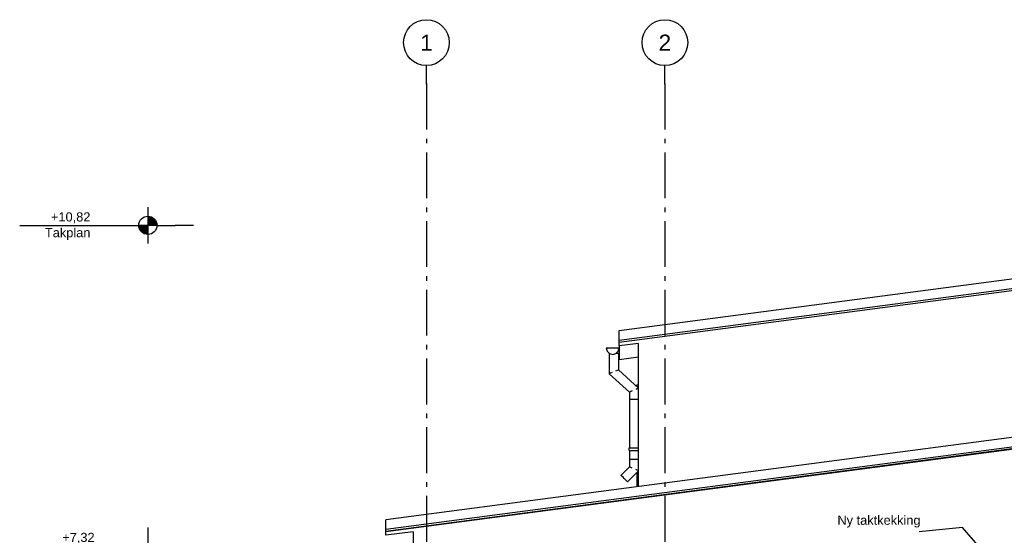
# Model space of a CAD drawing. Header units: millimetres. Extents: x -82116 to -59247, y -2070 to 13065.
# Tile 23 of 73: x -82116 to -71361, y 7435 to 13065. Entities that reach past the tile are written whole.
import ezdxf
from ezdxf.enums import TextEntityAlignment as Align

# ---------------------------------------------------------------- set-up
doc = ezdxf.new("R2010")
doc.units = ezdxf.units.MM
doc.header["$LTSCALE"] = 0.5
doc.header["$MEASUREMENT"] = 0
doc.linetypes.add('Akselinje', pattern=[1500, 1000, -200, 100, -200])
doc.linetypes.add('PLINE', pattern=[0])
for name, color, linetype in [('235- Utvendig kledning og overflate(Nye konstruksjoner)', 7, 'Continuous'), ('244- Vinduer_ dører_ foldevegger(Nye konstruksjoner)', 7, 'Continuous'), ('261- Primærkonstruksjon (tak)(Nye konstruksjoner)', 7, 'Continuous'), ('265- Gesimser_ takrenner og nedløp(Nye konstruksjoner)', 7, 'Continuous'), ('82-- Modullinjer', 7, 'Continuous'), ('832- Tekst bygning(Nye konstruksjoner)', 7, 'Continuous')]:
    doc.layers.add(name, color=color, linetype=linetype)
doc.styles.add('GENERATED_STYLE_1', font='arial.ttf')
doc.styles.add('GENERATED_STYLE_3', font='arial.ttf')
doc.dimstyles.new('GENERATED_STYLE__2', dxfattribs={"dimtxt": 0.18, "dimasz": 182.4, "dimexe": 0.18, "dimexo": 0.0625, "dimgap": 0, "dimtad": 0, "dimtih": 1, "dimtoh": 1, "dimdec": 4, "dimzin": 0, "dimdsep": 46, "dimcen": 0.09, "dimadec": 0, "dimazin": 0, "dimtfac": 1, "dimtdec": 4, "dimtmove": 0, "dimatfit": 3, "dimldrblk": 'ARROWHEAD_5', "dimfxl": 1, "dimtolj": 1, "dimtzin": 0, "dimarcsym": 0})

# ---------------------------------------------------------------- blocks, each defined once
blk = doc.blocks.new('Standard grid marker[1]', base_point=(-77673, 12565))
at = {"layer": '82-- Modullinjer', "linetype": 'Akselinje'}
for p, q in [((-77673, 12365), (-77673, 12565)), ((-77673, 12365), (-77673, 1550)), ((-77673, 1550), (-77673, 1350))]:
    blk.add_line(p, q, dxfattribs=at)
at = {"layer": '82-- Modullinjer', "linetype": 'PLINE'}
for centre in [(-77673, 12815), (-77673, 1100)]:
    blk.add_circle(centre, 250, dxfattribs=at)
at = {"layer": '82-- Modullinjer', "linetype": 'Akselinje'}
for p in [(-77673, 12365), (-77673, 12365), (-77673, 1550), (-77673, 1550)]:
    blk.add_point(p, dxfattribs=at)
at = {"layer": '82-- Modullinjer', "style": 'GENERATED_STYLE_1'}
for tag, p in [('AC_MarkerText_1_0', (-77673, 12903)), ('AC_MarkerText_1_1', (-77673, 1188))]:
    blk.add_attdef(tag, text='', height=175, rotation=360, dxfattribs=at).set_placement(p, align=Align.TOP_CENTER)
blk = doc.blocks.new('Standard grid marker[3]', base_point=(-75068, 12565))
at = {"layer": '82-- Modullinjer', "linetype": 'Akselinje'}
for p, q in [((-75068, 12365), (-75068, 12565)), ((-75068, 12365), (-75068, 1550)), ((-75068, 1550), (-75068, 1350))]:
    blk.add_line(p, q, dxfattribs=at)
at = {"layer": '82-- Modullinjer', "linetype": 'PLINE'}
for centre in [(-75068, 12815), (-75068, 1100)]:
    blk.add_circle(centre, 250, dxfattribs=at)
at = {"layer": '82-- Modullinjer', "linetype": 'Akselinje'}
for p in [(-75068, 12365), (-75068, 12365), (-75068, 1550), (-75068, 1550)]:
    blk.add_point(p, dxfattribs=at)
at = {"layer": '82-- Modullinjer', "style": 'GENERATED_STYLE_1'}
for tag, p in [('AC_MarkerText_1_0', (-75068, 12903)), ('AC_MarkerText_1_1', (-75068, 1188))]:
    blk.add_attdef(tag, text='', height=175, rotation=360, dxfattribs=at).set_placement(p, align=Align.TOP_CENTER)
blk = doc.blocks.new('ARROWHEAD_5')
at = {"linetype": 'Continuous'}
blk.add_hatch(color=256, dxfattribs=at).paths.add_polyline_path([(-1, 0.2679), (0, 0), (-1, -0.2679)])
blk.add_line((0, 0), (-1, 0), dxfattribs=at)

msp = doc.modelspace()

# ---------------------------------------------------------------- hatches: boundary and pattern name
at = {"linetype": 'Continuous'}
for points in [[(-80716.3, 10820), (-80616.3, 10820, 0.4142136), (-80716.3, 10920)], [(-80716.3, 10820), (-80816.3, 10820, 0.4142136), (-80716.3, 10720)]]:
    msp.add_hatch(color=256, dxfattribs=at).paths.add_polyline_path(points)

# ---------------------------------------------------------------- linework, layer by layer
at = {"linetype": 'PLINE'}
for p, q in [((-80716.3, 11020), (-80716.3, 10620)), ((-82116.3, 10820), (-80816.3, 10820)), ((-80616.3, 10820), (-80816.3, 10820)), ((-80616.3, 10820), (-80416.3, 10820)), ((-80316.3, 10820), (-80416.3, 10820)), ((-80216.3, 10820), (-80316.3, 10820)), ((-80716.3, 7520), (-80716.3, 7120))]:
    msp.add_line(p, q, dxfattribs=at)
msp.add_circle((-80716.3, 10820), 100, dxfattribs=at)
at = {"layer": '235- Utvendig kledning og overflate(Nye konstruksjoner)', "linetype": 'PLINE'}
for p, q in [((-75356.2, 7967.6), (-75356.2, 9530.9)), ((-77818.2, 7474.9), (-77818.2, 7350))]:
    msp.add_line(p, q, dxfattribs=at)
at = {"layer": '244- Vinduer_ dører_ foldevegger(Nye konstruksjoner)', "linetype": 'PLINE'}
for p, q in [((-75375.2, 9059.4), (-75375.2, 9077)), ((-75375.2, 9077), (-75356.2, 9077)), ((-75356.2, 9057), (-75372.5, 9057)), ((-75375.2, 8121.7), (-75375.2, 7965))]:
    msp.add_line(p, q, dxfattribs=at)
at = {"layer": '261- Primærkonstruksjon (tak)(Nye konstruksjoner)', "linetype": 'PLINE'}
for p in [(-75568.2, 9503), (-75356.2, 9379.6)]:
    msp.add_line(p, (-75568.2, 9351.7), dxfattribs=at)
at = {"layer": '265- Gesimser_ takrenner og nedløp(Nye konstruksjoner)', "linetype": 'PLINE'}
for p, q in [((-75568.2, 9671.5), (-61182.1, 11565.5)), ((-75568.2, 9566.4), (-61168.5, 11462.1)), ((-75568.2, 9545.6), (-61144.4, 11444.5)), ((-61145.7, 11440), (-75568.2, 9541.3)), ((-75568.2, 9566.4), (-75568.2, 9671.5)), ((-75708.2, 9480), (-75698.8, 9445)), ((-75638.2, 9480), (-75708.2, 9480)), ((-75568.2, 9480), (-75638.2, 9480)), ((-75577.5, 9445), (-75568.2, 9480)), ((-75568.2, 9545.6), (-75568.2, 9566.4)), ((-75568.2, 9543.8), (-75568.2, 9545.6)), ((-75568.2, 9542), (-75568.2, 9543.8)), ((-75568.2, 9541.3), (-75568.2, 9542)), ((-75568.2, 9503), (-75568.2, 9541.3)), ((-75356.2, 9530.9), (-75568.2, 9503)), ((-75698.8, 9445), (-75673.2, 9419.4)), ((-75673.8, 9420), (-75676.2, 9420)), ((-75676.2, 9420), (-75676.2, 9197.9)), ((-75673.2, 9419.4), (-75638.2, 9410)), ((-75638.2, 9410), (-75603.2, 9419.4)), ((-75603.2, 9419.4), (-75577.5, 9445)), ((-75590.8, 9420), (-75602.5, 9420)), ((-75580, 9420), (-75590.8, 9420)), ((-75576.2, 9420), (-75580, 9420)), ((-75576.2, 9420), (-75576.2, 9242.1)), ((-75672.4, 9199.6), (-75676.2, 9197.9)), ((-75676.2, 9197.9), (-75456.2, 8997.9)), ((-75661.5, 9204.4), (-75672.4, 9199.6)), ((-75645.3, 9211.5), (-75661.5, 9204.4)), ((-75590.8, 9235.6), (-75607, 9228.5)), ((-75580, 9240.4), (-75590.8, 9235.6)), ((-75576.2, 9242.1), (-75580, 9240.4)), ((-75576.2, 9242.1), (-75356.2, 9042.1)), ((-75370.8, 9035.6), (-75387, 9028.5)), ((-75360, 9040.4), (-75370.8, 9035.6)), ((-75356.2, 9042.1), (-75360, 9040.4)), ((-75452.4, 8999.6), (-75456.2, 8997.9)), ((-75456.2, 8997.9), (-75456.2, 8920)), ((-75441.5, 9004.4), (-75452.4, 8999.6)), ((-75425.3, 9011.5), (-75441.5, 9004.4)), ((-75456.2, 8920), (-75456.2, 8391.4)), ((-75452.4, 8920), (-75456.2, 8920)), ((-75441.5, 8920), (-75452.4, 8920)), ((-75425.3, 8920), (-75441.5, 8920)), ((-75406.2, 8920), (-75425.3, 8920)), ((-75387, 8920), (-75406.2, 8920)), ((-75370.8, 8920), (-75387, 8920)), ((-75360, 8920), (-75370.8, 8920)), ((-75356.2, 8920), (-75360, 8920)), ((-69103.2, 8790.8), (-78118.2, 7603.9)), ((-69103.2, 8685.7), (-78118.2, 7498.8)), ((-69103.2, 8664.8), (-78118.2, 7478)), ((-69103.2, 8660.5), (-78118.2, 7473.7)), ((-75458.3, 8391.4), (-75454.3, 8391.4)), ((-75458.3, 8361.4), (-75458.3, 8391.4)), ((-75454.3, 8391.4), (-75443, 8391.4)), ((-75443, 8391.4), (-75426.2, 8391.4)), ((-75426.2, 8391.4), (-75406.3, 8391.4)), ((-75406.3, 8391.4), (-75358.3, 8391.4)), ((-75358.3, 8391.4), (-75356.3, 8391.4)), ((-75358.3, 8361.4), (-75358.3, 8391.4)), ((-75356.3, 8361.4), (-75356.3, 8391.4)), ((-75458.3, 8361.4), (-75454.3, 8361.4)), ((-75456.2, 8361.4), (-75456.2, 8261.4)), ((-75454.3, 8361.4), (-75443, 8361.4)), ((-75443, 8361.4), (-75426.2, 8361.4)), ((-75426.2, 8361.4), (-75406.3, 8361.4)), ((-75406.3, 8361.4), (-75358.3, 8361.4)), ((-75358.3, 8361.4), (-75356.3, 8361.4)), ((-75456.2, 8182.1), (-75547.6, 8090.7)), ((-75456.2, 8261.4), (-75456.2, 8182.1)), ((-75452.4, 8261.4), (-75456.2, 8261.4)), ((-75452.4, 8180.6), (-75456.2, 8182.1)), ((-75441.5, 8261.4), (-75452.4, 8261.4)), ((-75441.5, 8176.1), (-75452.4, 8180.6)), ((-75425.3, 8261.4), (-75441.5, 8261.4)), ((-75425.3, 8169.3), (-75441.5, 8176.1)), ((-75406.2, 8261.4), (-75425.3, 8261.4)), ((-75387, 8261.4), (-75406.2, 8261.4)), ((-75370.8, 8261.4), (-75387, 8261.4)), ((-75360, 8261.4), (-75370.8, 8261.4)), ((-75356.2, 8261.4), (-75360, 8261.4)), ((-75544.9, 8088), (-75547.6, 8090.7)), ((-75537.2, 8080.4), (-75544.9, 8088)), ((-75525.8, 8068.9), (-75537.2, 8080.4)), ((-75512.2, 8055.4), (-75525.8, 8068.9)), ((-75356.2, 8140.7), (-75476.9, 8020)), ((-75370.8, 8146.8), (-75387, 8153.5)), ((-75360, 8142.3), (-75370.8, 8146.8)), ((-75356.2, 8140.7), (-75360, 8142.3)), ((-75498.7, 8041.8), (-75512.2, 8055.4)), ((-75487.2, 8030.4), (-75498.7, 8041.8)), ((-75479.6, 8022.7), (-75487.2, 8030.4)), ((-75476.9, 8020), (-75479.6, 8022.7)), ((-78118.2, 7498.8), (-78118.2, 7603.9)), ((-78118.2, 7478), (-78118.2, 7498.8)), ((-78118.2, 7476.2), (-78118.2, 7478)), ((-78118.2, 7474.4), (-78118.2, 7476.2)), ((-77818.2, 7474.9), (-78118.2, 7435.4)), ((-78118.2, 7473.7), (-78118.2, 7474.4)), ((-78118.2, 7435.4), (-78118.2, 7473.7))]:
    msp.add_line(p, q, dxfattribs=at)

# ---------------------------------------------------------------- block references
at = {"layer": '82-- Modullinjer', "linetype": 'PLINE'}
ref = msp.add_blockref('Standard grid marker[1]', (-77673.2, 12565.5), dxfattribs=at)
ref.add_attrib('AC_MarkerText_1', '1', dxfattribs={"color": 7, "height": 175, "rotation": 360, "style": 'GENERATED_STYLE_1'}).set_placement((-77673.2, 12903), align=Align.TOP_CENTER)
ref.add_attrib('AC_MarkerText_1_1', '1', dxfattribs={"color": 7, "height": 175, "rotation": 360, "style": 'GENERATED_STYLE_1'}).set_placement((-77673.2, 1187.5), align=Align.TOP_CENTER)
ref = msp.add_blockref('Standard grid marker[3]', (-75068.2, 12565.5), dxfattribs=at)
ref.add_attrib('AC_MarkerText_1', '2', dxfattribs={"color": 7, "height": 175, "rotation": 360, "style": 'GENERATED_STYLE_1'}).set_placement((-75068.2, 12903), align=Align.TOP_CENTER)
ref.add_attrib('AC_MarkerText_1_1', '2', dxfattribs={"color": 7, "height": 175, "rotation": 360, "style": 'GENERATED_STYLE_1'}).set_placement((-75068.2, 1187.5), align=Align.TOP_CENTER)

# ---------------------------------------------------------------- texts
at = {"char_height": 100, "attachment_point": 3, "style": 'GENERATED_STYLE_3'}
for s, insert, line_spacing_factor in [('\\A1;{\\pqr;\\pt0;\\fArial|b0|i0|c0|p0;\\W1.000000;+10,82\\P\\pqr;\\pt0;\\fArial|b0|i0|c0|p0;\\W1.000000;\\fArial|b0|i0|c0|p0;\\W1.000000;\\fArial|b0|i0|c0|p0;\\W1.000000;Takplan}', (-81343.6, 10962.1), 1.031908), ('\\A1;{\\pqr;\\pt0;\\fArial|b0|i0|c0|p0;\\W1.000000;+7,32\\P\\pqr;\\pt0;\\fArial|b0|i0|c0|p0;\\W1.000000;\\fArial|b0|i0|c0|p0;\\W1.000000;\\fArial|b0|i0|c0|p0;\\W1.000000;2. etasje}', (-81297.9, 7462.1), 1.029493)]:
    msp.add_mtext(s, dxfattribs=dict(at, insert=insert, line_spacing_factor=line_spacing_factor))
at = {"layer": '832- Tekst bygning(Nye konstruksjoner)', "linetype": 'Continuous', "insert": (-73183.8, 7520.3), "char_height": 100, "attachment_point": 7, "style": 'GENERATED_STYLE_3'}
msp.add_mtext('\\A1;{\\pql;\\fArial|b0|i0|c0|p0;\\W1.000000;Ny taktkekking}', dxfattribs=at)

# ---------------------------------------------------------------- leaders
at = {"layer": '832- Tekst bygning(Nye konstruksjoner)', "linetype": 'PLINE', "annotation_type": 0, "has_hookline": 1, "hookline_direction": 1, "text_width": 887.7}
msp.add_leader([(-71509.8, 7166.4), (-71818.3, 7520.3), (-72292, 7474.9)], dimstyle='GENERATED_STYLE__2', dxfattribs=at)

doc.saveas('drawing.dxf')
